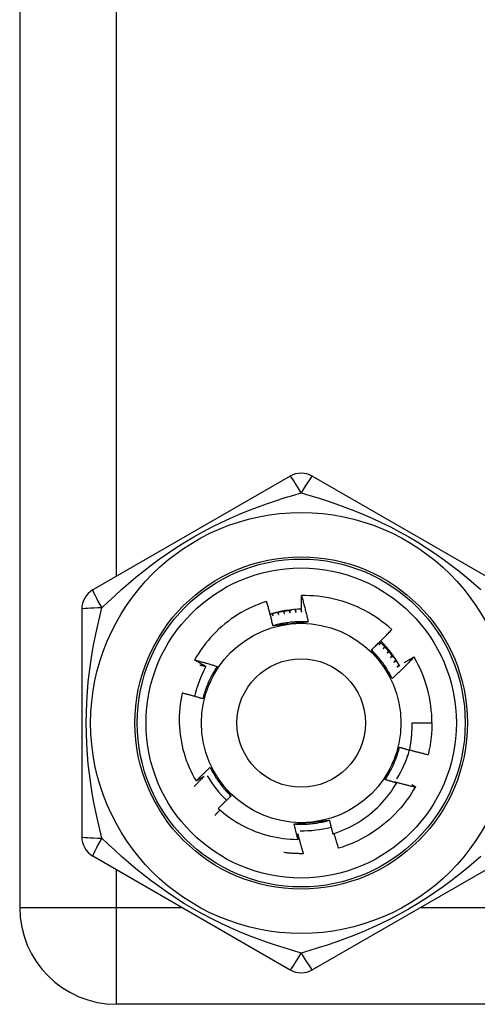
# Model space of a CAD drawing. Header units: inches. Extents: x 4 to 149, y 7 to 82.
# Tile 7 of 188: x 5.602 to 6.008, y 14.047 to 14.922. Entities that reach past the tile are written whole.
import ezdxf

# ---------------------------------------------------------------- set-up
doc = ezdxf.new("R2010")
doc.units = ezdxf.units.IN
doc.header["$MEASUREMENT"] = 0
doc.layers.add('Visible Edges(ANSI)', color=7, linetype='Continuous', lineweight=25)
doc.layers.add('Visible Tangent Edges(ANSI)', color=7, linetype='Continuous', lineweight=25)

msp = doc.modelspace()

# ---------------------------------------------------------------- linework, layer by layer
at = {"layer": 'Visible Edges(ANSI)'}
for p, q in [((5.60154, 15.71142), (5.60154, 14.13342)), ((5.8417, 14.51677), (5.6665, 14.41562)), ((6.03658, 14.41562), (5.86139, 14.51677)), ((5.65666, 14.39857), (5.65666, 14.19627)), ((5.95176, 14.35612), (5.95181, 14.35603)), ((5.94997, 14.29742), (5.96769, 14.29742)), ((5.94774, 14.27308), (5.94691, 14.27305)), ((5.94691, 14.27305), (5.94768, 14.27288)), ((5.94386, 14.2633), (5.94432, 14.26315)), ((5.94436, 14.26326), (5.94386, 14.2633)), ((5.94551, 14.26813), (5.94612, 14.26796)), ((5.94618, 14.26812), (5.94551, 14.26813)), ((5.93983, 14.25391), (5.93997, 14.25385)), ((5.93999, 14.25388), (5.93983, 14.25391)), ((5.94197, 14.25855), (5.94226, 14.25844)), ((5.9423, 14.25851), (5.94197, 14.25855)), ((5.6665, 14.17923), (5.8417, 14.07808)), ((5.85381, 14.1813), (5.85367, 14.1813)), ((5.86139, 14.07808), (6.03658, 14.17923)), ((7.26554, 14.04742), (5.68754, 14.04742))]:
    msp.add_line(p, q, dxfattribs=at)
at = {"layer": 'Visible Edges(ANSI)', "flags": 128}
for points in [[(5.82083, 14.40547), (5.81749, 14.40436), (5.81418, 14.40314), (5.81091, 14.40182), (5.80768, 14.4004), (5.8045, 14.39888), (5.80138, 14.39726), (5.79831, 14.39555), (5.79529, 14.39374), (5.79234, 14.39183), (5.78945, 14.38984), (5.78662, 14.38775), (5.78386, 14.38558), (5.78117, 14.38331), (5.77854, 14.38097), (5.776, 14.37853), (5.77352, 14.37602), (5.77113, 14.37342), (5.76883, 14.37076), (5.76662, 14.36803), (5.76449, 14.36523), (5.76246, 14.36236), (5.76052, 14.35944), (5.75867, 14.35645), (5.75692, 14.3534)], [(5.82646, 14.38383), (5.82625, 14.38474), (5.82604, 14.38565), (5.82583, 14.38655), (5.82561, 14.38746), (5.8254, 14.38837), (5.82518, 14.38927), (5.82495, 14.39018), (5.82473, 14.39108), (5.8245, 14.39199), (5.82427, 14.39289), (5.82404, 14.39379), (5.82381, 14.39469), (5.82357, 14.39559), (5.82334, 14.3965), (5.82309, 14.3974), (5.82285, 14.39829), (5.82261, 14.39919), (5.82236, 14.40009), (5.82211, 14.40099), (5.82186, 14.40189), (5.82161, 14.40278), (5.82135, 14.40368), (5.82109, 14.40457), (5.82083, 14.40547)], [(5.8519, 14.39585), (5.85188, 14.39647), (5.85186, 14.39708), (5.85185, 14.3977), (5.85184, 14.39831), (5.85182, 14.39893), (5.85181, 14.39954), (5.8518, 14.40016), (5.85179, 14.40077), (5.85178, 14.40139), (5.85178, 14.402), (5.85177, 14.40262), (5.85177, 14.40323), (5.85176, 14.40385), (5.85176, 14.40447), (5.85176, 14.40508), (5.85176, 14.4057), (5.85176, 14.40631), (5.85176, 14.40693), (5.85176, 14.40754), (5.85176, 14.40816), (5.85177, 14.40877), (5.85177, 14.40939), (5.85178, 14.41001), (5.85178, 14.41062)], [(5.93201, 14.38043), (5.92927, 14.38286), (5.92646, 14.38521), (5.92357, 14.38746), (5.92062, 14.38962), (5.9176, 14.39169), (5.91452, 14.39366), (5.91138, 14.39552), (5.90818, 14.39729), (5.90492, 14.39896), (5.9016, 14.40052), (5.89824, 14.40198), (5.89483, 14.40333), (5.89137, 14.40457), (5.88789, 14.40569), (5.88437, 14.40671), (5.88083, 14.4076), (5.87726, 14.40839), (5.87366, 14.40906), (5.87005, 14.40961), (5.86642, 14.41005), (5.86277, 14.41037), (5.85912, 14.41057), (5.85545, 14.41066), (5.85178, 14.41062)], [(5.85178, 14.41062), (5.85206, 14.40965), (5.85234, 14.40868), (5.85261, 14.40771), (5.85288, 14.40674), (5.85315, 14.40577), (5.85342, 14.4048), (5.85368, 14.40382), (5.85394, 14.40285), (5.8542, 14.40188), (5.85446, 14.4009), (5.85471, 14.39993), (5.85496, 14.39895), (5.85521, 14.39797), (5.85546, 14.39699), (5.8557, 14.39602), (5.85594, 14.39504), (5.85618, 14.39406), (5.85642, 14.39308), (5.85665, 14.3921), (5.85688, 14.39111), (5.85711, 14.39013), (5.85734, 14.38915), (5.85756, 14.38816), (5.85778, 14.38718)], [(5.84297, 14.39745), (5.84217, 14.39738), (5.84137, 14.3973), (5.84057, 14.39722), (5.83977, 14.39713), (5.83897, 14.39703), (5.83817, 14.39692), (5.83737, 14.39681), (5.83658, 14.3967), (5.83578, 14.39657), (5.83499, 14.39644), (5.83419, 14.39631), (5.8334, 14.39617), (5.83261, 14.39602), (5.83182, 14.39586), (5.83103, 14.3957), (5.83024, 14.39553), (5.82946, 14.39536), (5.82867, 14.39518), (5.82789, 14.39499), (5.82711, 14.3948), (5.82633, 14.3946), (5.82555, 14.39439), (5.82477, 14.39418), (5.824, 14.39397)], [(5.82556, 14.3944), (5.8256, 14.39432), (5.82565, 14.39425), (5.82569, 14.39418), (5.82574, 14.39411), (5.82578, 14.39403), (5.82582, 14.39396), (5.82587, 14.39389), (5.82591, 14.39381), (5.82596, 14.39374), (5.826, 14.39367), (5.82604, 14.39359), (5.82609, 14.39352), (5.82613, 14.39345), (5.82618, 14.39337), (5.82622, 14.3933), (5.82626, 14.39323), (5.82631, 14.39315), (5.82635, 14.39308), (5.8264, 14.39301), (5.82644, 14.39294), (5.82648, 14.39286), (5.82653, 14.39279), (5.82657, 14.39272), (5.82661, 14.39264)], [(5.82661, 14.39264), (5.82659, 14.39272), (5.82657, 14.3928), (5.82655, 14.39288), (5.82652, 14.39296), (5.8265, 14.39304), (5.82648, 14.39311), (5.82645, 14.39319), (5.82643, 14.39327), (5.82641, 14.39335), (5.82638, 14.39343), (5.82636, 14.39351), (5.82634, 14.39359), (5.82631, 14.39366), (5.82629, 14.39374), (5.82627, 14.39382), (5.82625, 14.3939), (5.82622, 14.39398), (5.8262, 14.39406), (5.82618, 14.39414), (5.82615, 14.39422), (5.82613, 14.39429), (5.82611, 14.39437), (5.82609, 14.39445), (5.82606, 14.39453)], [(5.83063, 14.39562), (5.83067, 14.39554), (5.83071, 14.39546), (5.83075, 14.39539), (5.83079, 14.39531), (5.83083, 14.39524), (5.83087, 14.39516), (5.83091, 14.39509), (5.83095, 14.39501), (5.83099, 14.39494), (5.83103, 14.39486), (5.83107, 14.39479), (5.83111, 14.39471), (5.83115, 14.39464), (5.83119, 14.39456), (5.83123, 14.39449), (5.83127, 14.39441), (5.83131, 14.39434), (5.83135, 14.39426), (5.83139, 14.39418), (5.83143, 14.39411), (5.83147, 14.39403), (5.83151, 14.39396), (5.83155, 14.39388), (5.83159, 14.39381)], [(5.83159, 14.39381), (5.83157, 14.39389), (5.83155, 14.39397), (5.83153, 14.39405), (5.83151, 14.39413), (5.8315, 14.39421), (5.83148, 14.39429), (5.83146, 14.39437), (5.83144, 14.39445), (5.83142, 14.39453), (5.8314, 14.39461), (5.83138, 14.39469), (5.83136, 14.39476), (5.83134, 14.39484), (5.83132, 14.39492), (5.83131, 14.395), (5.83129, 14.39508), (5.83127, 14.39516), (5.83125, 14.39524), (5.83123, 14.39532), (5.83121, 14.3954), (5.83119, 14.39548), (5.83117, 14.39556), (5.83116, 14.39564), (5.83114, 14.39572)], [(5.83575, 14.39657), (5.83579, 14.39649), (5.83582, 14.39641), (5.83586, 14.39634), (5.8359, 14.39626), (5.83593, 14.39618), (5.83597, 14.39611), (5.83601, 14.39603), (5.83604, 14.39595), (5.83608, 14.39587), (5.83611, 14.3958), (5.83615, 14.39572), (5.83619, 14.39564), (5.83622, 14.39556), (5.83626, 14.39549), (5.8363, 14.39541), (5.83633, 14.39533), (5.83637, 14.39526), (5.8364, 14.39518), (5.83644, 14.3951), (5.83648, 14.39502), (5.83651, 14.39495), (5.83655, 14.39487), (5.83658, 14.39479), (5.83662, 14.39471)], [(5.83662, 14.39471), (5.83661, 14.39479), (5.83659, 14.39487), (5.83658, 14.39496), (5.83656, 14.39504), (5.83655, 14.39512), (5.83653, 14.3952), (5.83652, 14.39528), (5.8365, 14.39536), (5.83649, 14.39544), (5.83647, 14.39552), (5.83646, 14.3956), (5.83644, 14.39568), (5.83643, 14.39576), (5.83641, 14.39584), (5.8364, 14.39592), (5.83638, 14.396), (5.83637, 14.39608), (5.83635, 14.39617), (5.83634, 14.39625), (5.83632, 14.39633), (5.83631, 14.39641), (5.8363, 14.39649), (5.83628, 14.39657), (5.83627, 14.39665)], [(5.84092, 14.39725), (5.84095, 14.39718), (5.84098, 14.3971), (5.84102, 14.39702), (5.84105, 14.39694), (5.84108, 14.39686), (5.84111, 14.39678), (5.84115, 14.3967), (5.84118, 14.39662), (5.84121, 14.39654), (5.84124, 14.39646), (5.84127, 14.39639), (5.84131, 14.39631), (5.84134, 14.39623), (5.84137, 14.39615), (5.8414, 14.39607), (5.84143, 14.39599), (5.84147, 14.39591), (5.8415, 14.39583), (5.84153, 14.39575), (5.84156, 14.39567), (5.84159, 14.39559), (5.84163, 14.39552), (5.84166, 14.39544), (5.84169, 14.39536)], [(5.84169, 14.39536), (5.84168, 14.39544), (5.84167, 14.39552), (5.84166, 14.3956), (5.84165, 14.39568), (5.84164, 14.39576), (5.84163, 14.39584), (5.84162, 14.39593), (5.8416, 14.39601), (5.84159, 14.39609), (5.84158, 14.39617), (5.84157, 14.39625), (5.84156, 14.39633), (5.84155, 14.39641), (5.84154, 14.3965), (5.84153, 14.39658), (5.84152, 14.39666), (5.84151, 14.39674), (5.8415, 14.39682), (5.84149, 14.3969), (5.84148, 14.39698), (5.84147, 14.39706), (5.84146, 14.39715), (5.84145, 14.39723), (5.84144, 14.39731)], [(5.8459, 14.39828), (5.84594, 14.39818), (5.84598, 14.39807), (5.84601, 14.39797), (5.84605, 14.39786), (5.84609, 14.39775), (5.84612, 14.39765), (5.84616, 14.39754), (5.8462, 14.39744), (5.84623, 14.39733), (5.84627, 14.39722), (5.84631, 14.39712), (5.84635, 14.39701), (5.84638, 14.39691), (5.84642, 14.3968), (5.84646, 14.39669), (5.84649, 14.39659), (5.84653, 14.39648), (5.84657, 14.39637), (5.8466, 14.39627), (5.84664, 14.39616), (5.84668, 14.39606), (5.84671, 14.39595), (5.84675, 14.39584), (5.84679, 14.39574)], [(5.84679, 14.39574), (5.84678, 14.39584), (5.84677, 14.39595), (5.84676, 14.39606), (5.84675, 14.39617), (5.84674, 14.39628), (5.84674, 14.39639), (5.84673, 14.39649), (5.84672, 14.3966), (5.84671, 14.39671), (5.8467, 14.39682), (5.84669, 14.39693), (5.84669, 14.39703), (5.84668, 14.39714), (5.84667, 14.39725), (5.84666, 14.39736), (5.84665, 14.39747), (5.84664, 14.39757), (5.84664, 14.39768), (5.84663, 14.39779), (5.84662, 14.3979), (5.84661, 14.39801), (5.8466, 14.39812), (5.8466, 14.39822), (5.84659, 14.39833)], [(5.85112, 14.39853), (5.85115, 14.39842), (5.85118, 14.3983), (5.85122, 14.39819), (5.85125, 14.39808), (5.85128, 14.39797), (5.85131, 14.39786), (5.85135, 14.39775), (5.85138, 14.39764), (5.85141, 14.39752), (5.85144, 14.39741), (5.85148, 14.3973), (5.85151, 14.39719), (5.85154, 14.39708), (5.85157, 14.39697), (5.85161, 14.39686), (5.85164, 14.39674), (5.85167, 14.39663), (5.8517, 14.39652), (5.85173, 14.39641), (5.85177, 14.3963), (5.8518, 14.39619), (5.85183, 14.39607), (5.85186, 14.39596), (5.8519, 14.39585)], [(5.85778, 14.38718), (5.85646, 14.38726), (5.85515, 14.38732), (5.85383, 14.38737), (5.85251, 14.38739), (5.85119, 14.38739), (5.84987, 14.38738), (5.84855, 14.38734), (5.84723, 14.38729), (5.84592, 14.38721), (5.8446, 14.38712), (5.84328, 14.38701), (5.84197, 14.38688), (5.84066, 14.38673), (5.83935, 14.38656), (5.83805, 14.38637), (5.83674, 14.38616), (5.83544, 14.38594), (5.83415, 14.38569), (5.83286, 14.38543), (5.83157, 14.38515), (5.83028, 14.38484), (5.829, 14.38453), (5.82773, 14.38419), (5.82646, 14.38383)], [(5.84228, 14.38552), (5.84162, 14.38545), (5.84095, 14.38538), (5.84029, 14.38531), (5.83963, 14.38524), (5.83897, 14.38517), (5.8383, 14.3851), (5.83764, 14.38503), (5.83698, 14.38496), (5.83632, 14.38489), (5.83566, 14.38482), (5.835, 14.38475), (5.83434, 14.38468), (5.83368, 14.38461), (5.83303, 14.38454), (5.83237, 14.38447), (5.83171, 14.3844), (5.83105, 14.38433), (5.8304, 14.38426), (5.82974, 14.38419), (5.82908, 14.38412), (5.82843, 14.38405), (5.82777, 14.38397), (5.82712, 14.3839), (5.82646, 14.38383)], [(5.85778, 14.38718), (5.85714, 14.38711), (5.8565, 14.38704), (5.85585, 14.38697), (5.85521, 14.3869), (5.85457, 14.38683), (5.85393, 14.38676), (5.85328, 14.38669), (5.85264, 14.38662), (5.852, 14.38655), (5.85135, 14.38648), (5.85071, 14.38641), (5.85006, 14.38634), (5.84942, 14.38627), (5.84877, 14.38621), (5.84813, 14.38614), (5.84748, 14.38607), (5.84683, 14.386), (5.84618, 14.38593), (5.84554, 14.38586), (5.84489, 14.3858), (5.84424, 14.38573), (5.84359, 14.38566), (5.84294, 14.38559), (5.84228, 14.38552)], [(5.91383, 14.36235), (5.91461, 14.36308), (5.91539, 14.36381), (5.91617, 14.36454), (5.91695, 14.36527), (5.91772, 14.36601), (5.91849, 14.36675), (5.91926, 14.36749), (5.92003, 14.36824), (5.9208, 14.36898), (5.92156, 14.36973), (5.92232, 14.37048), (5.92308, 14.37123), (5.92384, 14.37199), (5.92459, 14.37274), (5.92534, 14.3735), (5.92609, 14.37426), (5.92684, 14.37502), (5.92758, 14.37579), (5.92833, 14.37656), (5.92907, 14.37733), (5.92981, 14.3781), (5.93054, 14.37887), (5.93128, 14.37965), (5.93201, 14.38043)], [(5.92192, 14.36903), (5.92187, 14.36895), (5.92183, 14.36888), (5.92179, 14.3688), (5.92175, 14.36873), (5.92171, 14.36865), (5.92167, 14.36858), (5.92163, 14.3685), (5.92159, 14.36843), (5.92155, 14.36835), (5.92151, 14.36827), (5.92147, 14.3682), (5.92143, 14.36812), (5.92139, 14.36805), (5.92135, 14.36798), (5.92131, 14.3679), (5.92127, 14.36783), (5.92122, 14.36775), (5.92118, 14.36768), (5.92114, 14.3676), (5.9211, 14.36753), (5.92106, 14.36745), (5.92102, 14.36738), (5.92098, 14.3673), (5.92094, 14.36723)], [(5.92094, 14.36723), (5.92099, 14.36729), (5.92105, 14.36735), (5.92111, 14.36741), (5.92116, 14.36747), (5.92122, 14.36752), (5.92127, 14.36758), (5.92133, 14.36764), (5.92139, 14.3677), (5.92144, 14.36776), (5.9215, 14.36782), (5.92156, 14.36788), (5.92161, 14.36794), (5.92167, 14.368), (5.92172, 14.36806), (5.92178, 14.36812), (5.92184, 14.36818), (5.92189, 14.36824), (5.92195, 14.3683), (5.922, 14.36836), (5.92206, 14.36842), (5.92212, 14.36848), (5.92217, 14.36854), (5.92223, 14.3686), (5.92229, 14.36866)], [(5.93338, 14.35557), (5.93294, 14.3562), (5.93248, 14.35682), (5.93203, 14.35744), (5.93156, 14.35805), (5.9311, 14.35866), (5.93063, 14.35927), (5.93015, 14.35987), (5.92967, 14.36047), (5.92918, 14.36107), (5.92869, 14.36166), (5.9282, 14.36225), (5.9277, 14.36284), (5.9272, 14.36342), (5.92669, 14.364), (5.92618, 14.36457), (5.92566, 14.36514), (5.92514, 14.3657), (5.92462, 14.36627), (5.92409, 14.36682), (5.92355, 14.36738), (5.92302, 14.36793), (5.92247, 14.36847), (5.92193, 14.36901), (5.92138, 14.36955)], [(5.93239, 14.3369), (5.9318, 14.33808), (5.9312, 14.33925), (5.93058, 14.34042), (5.92994, 14.34157), (5.92928, 14.34272), (5.92861, 14.34385), (5.92792, 14.34497), (5.92721, 14.34609), (5.92649, 14.34719), (5.92575, 14.34829), (5.925, 14.34937), (5.92423, 14.35044), (5.92344, 14.3515), (5.92264, 14.35255), (5.92182, 14.35359), (5.92099, 14.35461), (5.92015, 14.35562), (5.91929, 14.35662), (5.91841, 14.35761), (5.91752, 14.35859), (5.91662, 14.35955), (5.9157, 14.3605), (5.91477, 14.36143), (5.91383, 14.36235)], [(5.92321, 14.34949), (5.92282, 14.35003), (5.92242, 14.35057), (5.92203, 14.35111), (5.92164, 14.35165), (5.92125, 14.35219), (5.92086, 14.35273), (5.92046, 14.35327), (5.92007, 14.3538), (5.91968, 14.35434), (5.91929, 14.35488), (5.9189, 14.35541), (5.91851, 14.35595), (5.91812, 14.35649), (5.91773, 14.35702), (5.91734, 14.35755), (5.91695, 14.35809), (5.91656, 14.35862), (5.91617, 14.35916), (5.91578, 14.35969), (5.91539, 14.36022), (5.915, 14.36075), (5.91461, 14.36129), (5.91422, 14.36182), (5.91383, 14.36235)], [(5.92554, 14.36528), (5.92549, 14.3652), (5.92545, 14.36513), (5.9254, 14.36506), (5.92536, 14.36498), (5.92531, 14.36491), (5.92527, 14.36484), (5.92523, 14.36477), (5.92518, 14.36469), (5.92514, 14.36462), (5.92509, 14.36455), (5.92505, 14.36448), (5.925, 14.3644), (5.92496, 14.36433), (5.92491, 14.36426), (5.92487, 14.36418), (5.92483, 14.36411), (5.92478, 14.36404), (5.92474, 14.36397), (5.92469, 14.36389), (5.92465, 14.36382), (5.9246, 14.36375), (5.92456, 14.36368), (5.92451, 14.3636), (5.92447, 14.36353)], [(5.92447, 14.36353), (5.92453, 14.36359), (5.92459, 14.36364), (5.92465, 14.3637), (5.9247, 14.36376), (5.92476, 14.36381), (5.92482, 14.36387), (5.92488, 14.36393), (5.92494, 14.36398), (5.925, 14.36404), (5.92506, 14.3641), (5.92512, 14.36415), (5.92518, 14.36421), (5.92524, 14.36427), (5.9253, 14.36433), (5.92535, 14.36438), (5.92541, 14.36444), (5.92547, 14.3645), (5.92553, 14.36455), (5.92559, 14.36461), (5.92565, 14.36467), (5.92571, 14.36472), (5.92577, 14.36478), (5.92583, 14.36484), (5.92589, 14.36489)], [(5.92896, 14.36134), (5.92891, 14.36127), (5.92886, 14.3612), (5.92881, 14.36113), (5.92877, 14.36106), (5.92872, 14.36099), (5.92867, 14.36092), (5.92862, 14.36085), (5.92857, 14.36078), (5.92853, 14.36071), (5.92848, 14.36064), (5.92843, 14.36057), (5.92838, 14.3605), (5.92833, 14.36043), (5.92828, 14.36036), (5.92824, 14.36029), (5.92819, 14.36022), (5.92814, 14.36015), (5.92809, 14.36008), (5.92804, 14.36001), (5.92799, 14.35994), (5.92795, 14.35987), (5.9279, 14.3598), (5.92785, 14.35973), (5.9278, 14.35966)], [(5.9278, 14.35966), (5.92786, 14.35971), (5.92792, 14.35976), (5.92799, 14.35982), (5.92805, 14.35987), (5.92811, 14.35992), (5.92817, 14.35998), (5.92823, 14.36003), (5.9283, 14.36009), (5.92836, 14.36014), (5.92842, 14.36019), (5.92848, 14.36025), (5.92854, 14.3603), (5.92861, 14.36035), (5.92867, 14.36041), (5.92873, 14.36046), (5.92879, 14.36051), (5.92885, 14.36057), (5.92892, 14.36062), (5.92898, 14.36067), (5.92904, 14.36073), (5.9291, 14.36078), (5.92917, 14.36084), (5.92923, 14.36089), (5.92929, 14.36094)], [(5.75692, 14.3534), (5.75776, 14.35319), (5.7586, 14.35297), (5.75944, 14.35275), (5.76027, 14.35253), (5.76111, 14.3523), (5.76195, 14.35208), (5.76278, 14.35185), (5.76362, 14.35162), (5.76446, 14.35139), (5.76529, 14.35116), (5.76613, 14.35092), (5.76696, 14.35069), (5.76779, 14.35045), (5.76863, 14.35021), (5.76946, 14.34996), (5.77029, 14.34972), (5.77112, 14.34948), (5.77196, 14.34923), (5.77279, 14.34898), (5.77362, 14.34873), (5.77445, 14.34847), (5.77527, 14.34822), (5.7761, 14.34796), (5.77693, 14.3477)], [(5.76691, 14.34768), (5.76649, 14.34791), (5.76607, 14.34814), (5.76565, 14.34838), (5.76523, 14.34861), (5.76482, 14.34884), (5.7644, 14.34908), (5.76398, 14.34931), (5.76356, 14.34955), (5.76314, 14.34979), (5.76273, 14.35002), (5.76231, 14.35026), (5.76189, 14.3505), (5.76148, 14.35074), (5.76106, 14.35098), (5.76065, 14.35122), (5.76023, 14.35146), (5.75982, 14.3517), (5.7594, 14.35194), (5.75899, 14.35218), (5.75857, 14.35243), (5.75816, 14.35267), (5.75774, 14.35291), (5.75733, 14.35316), (5.75692, 14.3534)], [(5.93217, 14.35724), (5.93212, 14.35717), (5.93207, 14.3571), (5.93202, 14.35704), (5.93197, 14.35697), (5.93191, 14.3569), (5.93186, 14.35683), (5.93181, 14.35677), (5.93176, 14.3567), (5.93171, 14.35663), (5.93165, 14.35656), (5.9316, 14.35649), (5.93155, 14.35643), (5.9315, 14.35636), (5.93145, 14.35629), (5.9314, 14.35622), (5.93134, 14.35616), (5.93129, 14.35609), (5.93124, 14.35602), (5.93119, 14.35595), (5.93114, 14.35588), (5.93108, 14.35582), (5.93103, 14.35575), (5.93098, 14.35568), (5.93093, 14.35561)], [(5.93093, 14.35561), (5.93099, 14.35566), (5.93106, 14.35571), (5.93112, 14.35576), (5.93119, 14.35582), (5.93125, 14.35587), (5.93132, 14.35592), (5.93138, 14.35597), (5.93145, 14.35602), (5.93151, 14.35607), (5.93157, 14.35612), (5.93164, 14.35617), (5.9317, 14.35622), (5.93177, 14.35627), (5.93183, 14.35632), (5.9319, 14.35637), (5.93196, 14.35642), (5.93203, 14.35647), (5.93209, 14.35652), (5.93216, 14.35657), (5.93222, 14.35662), (5.93229, 14.35667), (5.93235, 14.35672), (5.93242, 14.35677), (5.93248, 14.35682)], [(5.95181, 14.35603), (5.95103, 14.35521), (5.95025, 14.35439), (5.94946, 14.35357), (5.94867, 14.35275), (5.94788, 14.35194), (5.94708, 14.35113), (5.94629, 14.35032), (5.94549, 14.34951), (5.94469, 14.3487), (5.94388, 14.3479), (5.94308, 14.3471), (5.94227, 14.3463), (5.94146, 14.34551), (5.94065, 14.34471), (5.93983, 14.34392), (5.93901, 14.34313), (5.93819, 14.34234), (5.93737, 14.34156), (5.93655, 14.34078), (5.93572, 14.34), (5.93489, 14.33922), (5.93406, 14.33844), (5.93323, 14.33767), (5.93239, 14.3369)], [(5.93572, 14.35362), (5.93564, 14.35353), (5.93556, 14.35344), (5.93548, 14.35335), (5.9354, 14.35325), (5.93533, 14.35316), (5.93525, 14.35307), (5.93517, 14.35298), (5.93509, 14.35289), (5.93501, 14.35279), (5.93494, 14.3527), (5.93486, 14.35261), (5.93478, 14.35252), (5.9347, 14.35243), (5.93462, 14.35233), (5.93455, 14.35224), (5.93447, 14.35215), (5.93439, 14.35206), (5.93431, 14.35197), (5.93423, 14.35187), (5.93415, 14.35178), (5.93408, 14.35169), (5.934, 14.3516), (5.93392, 14.35151), (5.93384, 14.35141)], [(5.93384, 14.35141), (5.93394, 14.35148), (5.93403, 14.35155), (5.93413, 14.35161), (5.93422, 14.35168), (5.93431, 14.35175), (5.93441, 14.35181), (5.9345, 14.35188), (5.9346, 14.35194), (5.93469, 14.35201), (5.93479, 14.35208), (5.93488, 14.35214), (5.93498, 14.35221), (5.93507, 14.35227), (5.93517, 14.35234), (5.93526, 14.35241), (5.93536, 14.35247), (5.93545, 14.35254), (5.93555, 14.3526), (5.93564, 14.35267), (5.93574, 14.35274), (5.93583, 14.3528), (5.93593, 14.35287), (5.93602, 14.35293), (5.93612, 14.353)], [(5.94306, 14.35107), (5.94342, 14.35128), (5.94378, 14.3515), (5.94414, 14.35171), (5.9445, 14.35193), (5.94486, 14.35214), (5.94523, 14.35235), (5.94559, 14.35256), (5.94595, 14.35278), (5.94631, 14.35299), (5.94667, 14.3532), (5.94703, 14.35341), (5.9474, 14.35362), (5.94776, 14.35383), (5.94812, 14.35404), (5.94848, 14.35425), (5.94885, 14.35446), (5.94921, 14.35467), (5.94958, 14.35488), (5.94994, 14.35508), (5.9503, 14.35529), (5.95067, 14.3555), (5.95103, 14.3557), (5.9514, 14.35591), (5.95176, 14.35612)], [(5.76141, 14.34906), (5.76164, 14.349), (5.76187, 14.34895), (5.7621, 14.34889), (5.76233, 14.34883), (5.76256, 14.34878), (5.76279, 14.34872), (5.76302, 14.34866), (5.76325, 14.34861), (5.76348, 14.34855), (5.7637, 14.34849), (5.76393, 14.34843), (5.76416, 14.34838), (5.76439, 14.34832), (5.76462, 14.34826), (5.76485, 14.3482), (5.76508, 14.34815), (5.76531, 14.34809), (5.76554, 14.34803), (5.76577, 14.34797), (5.766, 14.34791), (5.76622, 14.34785), (5.76645, 14.34779), (5.76668, 14.34774), (5.76691, 14.34768)], [(5.77693, 14.3477), (5.7762, 14.3466), (5.77549, 14.34549), (5.77479, 14.34437), (5.77411, 14.34324), (5.77345, 14.3421), (5.77281, 14.34095), (5.77218, 14.33979), (5.77156, 14.33862), (5.77097, 14.33745), (5.77039, 14.33626), (5.76983, 14.33506), (5.76929, 14.33386), (5.76876, 14.33265), (5.76826, 14.33143), (5.76777, 14.33021), (5.76729, 14.32898), (5.76684, 14.32774), (5.7664, 14.32649), (5.76599, 14.32524), (5.76559, 14.32398), (5.7652, 14.32272), (5.76484, 14.32145), (5.7645, 14.32018), (5.76417, 14.3189)], [(5.77693, 14.3477), (5.77667, 14.34711), (5.77641, 14.34652), (5.77615, 14.34593), (5.77589, 14.34534), (5.77563, 14.34475), (5.77537, 14.34416), (5.77511, 14.34356), (5.77485, 14.34297), (5.77459, 14.34238), (5.77432, 14.34179), (5.77406, 14.3412), (5.7738, 14.3406), (5.77353, 14.34001), (5.77327, 14.33942), (5.77301, 14.33882), (5.77274, 14.33823), (5.77248, 14.33763), (5.77221, 14.33704), (5.77195, 14.33644), (5.77168, 14.33585), (5.77142, 14.33525), (5.77115, 14.33465), (5.77089, 14.33405), (5.77062, 14.33345)], [(5.93239, 14.3369), (5.93201, 14.33742), (5.93163, 14.33794), (5.93125, 14.33846), (5.93086, 14.33898), (5.93048, 14.33951), (5.9301, 14.34003), (5.92972, 14.34055), (5.92934, 14.34107), (5.92896, 14.34159), (5.92857, 14.34212), (5.92819, 14.34264), (5.92781, 14.34317), (5.92743, 14.34369), (5.92705, 14.34421), (5.92666, 14.34474), (5.92628, 14.34527), (5.9259, 14.34579), (5.92551, 14.34632), (5.92513, 14.34685), (5.92475, 14.34737), (5.92436, 14.3479), (5.92398, 14.34843), (5.92359, 14.34896), (5.92321, 14.34949)], [(5.93846, 14.34912), (5.93838, 14.34903), (5.9383, 14.34895), (5.93822, 14.34886), (5.93814, 14.34878), (5.93806, 14.34869), (5.93798, 14.34861), (5.9379, 14.34852), (5.93782, 14.34844), (5.93774, 14.34835), (5.93766, 14.34826), (5.93758, 14.34818), (5.9375, 14.34809), (5.93742, 14.34801), (5.93734, 14.34792), (5.93726, 14.34784), (5.93718, 14.34775), (5.9371, 14.34767), (5.93702, 14.34758), (5.93694, 14.3475), (5.93686, 14.34741), (5.93677, 14.34733), (5.93669, 14.34724), (5.93661, 14.34716), (5.93653, 14.34707)], [(5.93653, 14.34707), (5.93663, 14.34713), (5.93672, 14.34719), (5.93682, 14.34725), (5.93691, 14.34731), (5.93701, 14.34737), (5.9371, 14.34743), (5.9372, 14.34749), (5.93729, 14.34755), (5.93739, 14.34761), (5.93748, 14.34766), (5.93758, 14.34772), (5.93768, 14.34778), (5.93777, 14.34784), (5.93787, 14.3479), (5.93796, 14.34796), (5.93806, 14.34802), (5.93815, 14.34808), (5.93825, 14.34814), (5.93834, 14.3482), (5.93844, 14.34826), (5.93853, 14.34832), (5.93863, 14.34837), (5.93873, 14.34843), (5.93882, 14.34849)], [(5.77062, 14.33345), (5.77035, 14.33284), (5.77008, 14.33223), (5.7698, 14.33162), (5.76953, 14.33101), (5.76926, 14.33041), (5.76899, 14.3298), (5.76872, 14.32919), (5.76845, 14.32858), (5.76818, 14.32798), (5.76791, 14.32737), (5.76764, 14.32676), (5.76737, 14.32616), (5.76711, 14.32555), (5.76684, 14.32495), (5.76657, 14.32434), (5.7663, 14.32374), (5.76604, 14.32313), (5.76577, 14.32253), (5.7655, 14.32192), (5.76524, 14.32132), (5.76497, 14.32072), (5.7647, 14.32011), (5.76444, 14.31951), (5.76417, 14.31891)], [(5.7458, 14.32406), (5.74512, 14.32075), (5.74455, 14.31743), (5.74408, 14.31409), (5.74371, 14.31074), (5.74344, 14.30737), (5.74328, 14.304), (5.74323, 14.30061), (5.74328, 14.29723), (5.74344, 14.29385), (5.7437, 14.29048), (5.74407, 14.28713), (5.74454, 14.28379), (5.74511, 14.28047), (5.74579, 14.27716), (5.74657, 14.27388), (5.74746, 14.27063), (5.74844, 14.2674), (5.74953, 14.2642), (5.75072, 14.26104), (5.75202, 14.25791), (5.7534, 14.25483), (5.75489, 14.25179), (5.75646, 14.24881), (5.75813, 14.24588)], [(5.76417, 14.31891), (5.76341, 14.31914), (5.76265, 14.31937), (5.76189, 14.3196), (5.76113, 14.31983), (5.76037, 14.32006), (5.75961, 14.32028), (5.75884, 14.32051), (5.75808, 14.32073), (5.75731, 14.32095), (5.75655, 14.32117), (5.75579, 14.32139), (5.75502, 14.3216), (5.75425, 14.32181), (5.75349, 14.32203), (5.75272, 14.32224), (5.75195, 14.32245), (5.75119, 14.32265), (5.75042, 14.32286), (5.74965, 14.32306), (5.74888, 14.32327), (5.74811, 14.32347), (5.74734, 14.32366), (5.74657, 14.32386), (5.7458, 14.32406)], [(5.94777, 14.27333), (5.94798, 14.27432), (5.94818, 14.27531), (5.94837, 14.27631), (5.94855, 14.2773), (5.94872, 14.2783), (5.94887, 14.2793), (5.94902, 14.2803), (5.94916, 14.2813), (5.94929, 14.2823), (5.94941, 14.2833), (5.94951, 14.28431), (5.94961, 14.28531), (5.9497, 14.28632), (5.94977, 14.28733), (5.94984, 14.28833), (5.9499, 14.28934), (5.94994, 14.29035), (5.94998, 14.29136), (5.95, 14.29237), (5.95002, 14.29338), (5.95002, 14.29439), (5.95001, 14.2954), (5.95, 14.29641), (5.94997, 14.29742)], [(5.96769, 14.29742), (5.96768, 14.29624), (5.96766, 14.29506), (5.96763, 14.29388), (5.96759, 14.2927), (5.96753, 14.29152), (5.96747, 14.29034), (5.96739, 14.28916), (5.9673, 14.28798), (5.9672, 14.2868), (5.96708, 14.28563), (5.96696, 14.28445), (5.96682, 14.28328), (5.96667, 14.28211), (5.96651, 14.28094), (5.96634, 14.27977), (5.96615, 14.2786), (5.96595, 14.27744), (5.96574, 14.27627), (5.96552, 14.27511), (5.96529, 14.27395), (5.96504, 14.2728), (5.96479, 14.27164), (5.96452, 14.27049), (5.96424, 14.26935)], [(5.92616, 14.24715), (5.92688, 14.24825), (5.9276, 14.24936), (5.92829, 14.25048), (5.92897, 14.25161), (5.92964, 14.25275), (5.93028, 14.2539), (5.93091, 14.25506), (5.93152, 14.25623), (5.93212, 14.2574), (5.93269, 14.25859), (5.93325, 14.25978), (5.9338, 14.26099), (5.93432, 14.2622), (5.93483, 14.26342), (5.93532, 14.26464), (5.93579, 14.26587), (5.93625, 14.26711), (5.93668, 14.26836), (5.9371, 14.26961), (5.9375, 14.27086), (5.93788, 14.27213), (5.93824, 14.27339), (5.93859, 14.27467), (5.93892, 14.27595)], [(5.93247, 14.26139), (5.93274, 14.26201), (5.93301, 14.26262), (5.93328, 14.26323), (5.93355, 14.26383), (5.93382, 14.26444), (5.9341, 14.26505), (5.93437, 14.26566), (5.93464, 14.26627), (5.9349, 14.26687), (5.93517, 14.26748), (5.93544, 14.26809), (5.93571, 14.26869), (5.93598, 14.2693), (5.93625, 14.2699), (5.93652, 14.27051), (5.93678, 14.27111), (5.93705, 14.27172), (5.93732, 14.27232), (5.93758, 14.27292), (5.93785, 14.27353), (5.93812, 14.27413), (5.93838, 14.27474), (5.93865, 14.27534), (5.93891, 14.27594)], [(5.93891, 14.27594), (5.93928, 14.27583), (5.93965, 14.27572), (5.94002, 14.2756), (5.94038, 14.27549), (5.94075, 14.27538), (5.94112, 14.27527), (5.94149, 14.27516), (5.94186, 14.27505), (5.94223, 14.27494), (5.9426, 14.27483), (5.94296, 14.27472), (5.94333, 14.27461), (5.9437, 14.2745), (5.94407, 14.27439), (5.94444, 14.27428), (5.94481, 14.27418), (5.94518, 14.27407), (5.94555, 14.27396), (5.94592, 14.27386), (5.94629, 14.27375), (5.94666, 14.27365), (5.94703, 14.27354), (5.9474, 14.27344), (5.94777, 14.27333)], [(5.94781, 14.27353), (5.94849, 14.27334), (5.94917, 14.27315), (5.94985, 14.27297), (5.95053, 14.27278), (5.95122, 14.2726), (5.9519, 14.27241), (5.95258, 14.27223), (5.95326, 14.27205), (5.95395, 14.27187), (5.95463, 14.2717), (5.95532, 14.27152), (5.956, 14.27135), (5.95668, 14.27117), (5.95737, 14.271), (5.95805, 14.27083), (5.95874, 14.27066), (5.95943, 14.27049), (5.96011, 14.27032), (5.9608, 14.27016), (5.96149, 14.26999), (5.96218, 14.26983), (5.96286, 14.26967), (5.96355, 14.26951), (5.96424, 14.26935)], [(5.75813, 14.24588), (5.75865, 14.24639), (5.75916, 14.2469), (5.75967, 14.24742), (5.76019, 14.24793), (5.7607, 14.24844), (5.76122, 14.24895), (5.76174, 14.24945), (5.76226, 14.24996), (5.76278, 14.25047), (5.7633, 14.25097), (5.76382, 14.25148), (5.76435, 14.25198), (5.76487, 14.25248), (5.76539, 14.25298), (5.76592, 14.25349), (5.76645, 14.25399), (5.76697, 14.25448), (5.7675, 14.25498), (5.76803, 14.25548), (5.76856, 14.25597), (5.76909, 14.25647), (5.76963, 14.25696), (5.77016, 14.25746), (5.77069, 14.25795)], [(5.77069, 14.25795), (5.77108, 14.25743), (5.77146, 14.25691), (5.77184, 14.25639), (5.77222, 14.25587), (5.7726, 14.25534), (5.77299, 14.25482), (5.77337, 14.2543), (5.77375, 14.25378), (5.77413, 14.25325), (5.77451, 14.25273), (5.7749, 14.25221), (5.77528, 14.25168), (5.77566, 14.25116), (5.77604, 14.25063), (5.77642, 14.25011), (5.77681, 14.24958), (5.77719, 14.24906), (5.77757, 14.24853), (5.77796, 14.248), (5.77834, 14.24747), (5.77872, 14.24695), (5.77911, 14.24642), (5.77949, 14.24589), (5.77988, 14.24536)], [(5.77069, 14.25795), (5.77128, 14.25677), (5.77189, 14.25559), (5.77251, 14.25443), (5.77315, 14.25328), (5.77381, 14.25213), (5.77448, 14.251), (5.77517, 14.24987), (5.77588, 14.24876), (5.7766, 14.24766), (5.77734, 14.24656), (5.77809, 14.24548), (5.77886, 14.24441), (5.77965, 14.24335), (5.78045, 14.2423), (5.78126, 14.24126), (5.78209, 14.24024), (5.78294, 14.23923), (5.7838, 14.23823), (5.78467, 14.23724), (5.78556, 14.23626), (5.78647, 14.2353), (5.78738, 14.23435), (5.78831, 14.23342), (5.78926, 14.2325)], [(5.92616, 14.24715), (5.92641, 14.24774), (5.92667, 14.24833), (5.92693, 14.24892), (5.92719, 14.24951), (5.92746, 14.2501), (5.92772, 14.25069), (5.92798, 14.25128), (5.92824, 14.25188), (5.9285, 14.25247), (5.92876, 14.25306), (5.92903, 14.25365), (5.92929, 14.25425), (5.92955, 14.25484), (5.92982, 14.25543), (5.93008, 14.25603), (5.93034, 14.25662), (5.93061, 14.25722), (5.93087, 14.25781), (5.93114, 14.25841), (5.9314, 14.259), (5.93167, 14.2596), (5.93193, 14.2602), (5.9322, 14.2608), (5.93247, 14.26139)], [(5.75655, 14.24098), (5.75691, 14.24136), (5.75727, 14.24174), (5.75763, 14.24212), (5.75799, 14.2425), (5.75835, 14.24288), (5.75871, 14.24326), (5.75907, 14.24364), (5.75944, 14.24402), (5.7598, 14.24439), (5.76016, 14.24477), (5.76052, 14.24515), (5.76089, 14.24552), (5.76125, 14.2459), (5.76162, 14.24628), (5.76198, 14.24665), (5.76235, 14.24702), (5.76271, 14.2474), (5.76308, 14.24777), (5.76345, 14.24814), (5.76382, 14.24852), (5.76419, 14.24889), (5.76455, 14.24926), (5.76492, 14.24963), (5.76529, 14.25)], [(5.76529, 14.25), (5.765, 14.24983), (5.7647, 14.24965), (5.7644, 14.24948), (5.76411, 14.2493), (5.76381, 14.24913), (5.76351, 14.24896), (5.76321, 14.24878), (5.76292, 14.24861), (5.76262, 14.24844), (5.76232, 14.24826), (5.76202, 14.24809), (5.76173, 14.24792), (5.76143, 14.24775), (5.76113, 14.24758), (5.76083, 14.24741), (5.76053, 14.24723), (5.76023, 14.24706), (5.75993, 14.24689), (5.75963, 14.24672), (5.75933, 14.24655), (5.75903, 14.24638), (5.75873, 14.24621), (5.75843, 14.24605), (5.75813, 14.24588)], [(5.77988, 14.24536), (5.78027, 14.24482), (5.78066, 14.24428), (5.78106, 14.24374), (5.78145, 14.2432), (5.78184, 14.24266), (5.78223, 14.24212), (5.78262, 14.24158), (5.78301, 14.24104), (5.7834, 14.24051), (5.78379, 14.23997), (5.78419, 14.23943), (5.78458, 14.2389), (5.78497, 14.23836), (5.78536, 14.23783), (5.78575, 14.23729), (5.78614, 14.23676), (5.78653, 14.23623), (5.78692, 14.23569), (5.7873, 14.23516), (5.78769, 14.23463), (5.78808, 14.2341), (5.78847, 14.23356), (5.78886, 14.23303), (5.78925, 14.2325)], [(5.93636, 14.2441), (5.93593, 14.24422), (5.9355, 14.24434), (5.93508, 14.24446), (5.93465, 14.24459), (5.93423, 14.24471), (5.9338, 14.24483), (5.93337, 14.24496), (5.93295, 14.24508), (5.93252, 14.24521), (5.9321, 14.24533), (5.93167, 14.24546), (5.93125, 14.24559), (5.93082, 14.24571), (5.9304, 14.24584), (5.92997, 14.24597), (5.92955, 14.2461), (5.92912, 14.24623), (5.9287, 14.24636), (5.92827, 14.24649), (5.92785, 14.24662), (5.92743, 14.24675), (5.927, 14.24688), (5.92658, 14.24701), (5.92616, 14.24715)], [(5.87962, 14.19887), (5.88255, 14.19985), (5.88546, 14.20092), (5.88833, 14.20208), (5.89117, 14.20333), (5.89396, 14.20466), (5.89671, 14.20607), (5.89942, 14.20757), (5.90207, 14.20914), (5.90468, 14.2108), (5.90723, 14.21253), (5.90974, 14.21434), (5.91218, 14.21623), (5.91457, 14.21819), (5.9169, 14.22023), (5.91917, 14.22234), (5.92138, 14.22452), (5.92351, 14.22676), (5.92557, 14.22907), (5.92756, 14.23143), (5.92947, 14.23385), (5.93131, 14.23633), (5.93307, 14.23887), (5.93476, 14.24146), (5.93636, 14.2441)], [(5.95268, 14.24033), (5.9508, 14.23712), (5.94882, 14.23397), (5.94674, 14.23089), (5.94456, 14.22787), (5.94228, 14.22493), (5.93991, 14.22206), (5.93745, 14.21927), (5.93491, 14.21656), (5.93227, 14.21393), (5.92956, 14.21139), (5.92676, 14.20893), (5.92389, 14.20657), (5.92094, 14.2043), (5.91792, 14.20212), (5.91484, 14.20005), (5.91169, 14.19807), (5.90847, 14.19619), (5.9052, 14.19442), (5.90188, 14.19276), (5.8985, 14.1912), (5.89507, 14.18975), (5.8916, 14.18841), (5.88809, 14.18718), (5.88454, 14.18607)], [(5.93484, 14.24499), (5.93491, 14.24495), (5.93497, 14.24492), (5.93503, 14.24488), (5.9351, 14.24484), (5.93516, 14.24481), (5.93522, 14.24477), (5.93528, 14.24473), (5.93535, 14.24469), (5.93541, 14.24466), (5.93547, 14.24462), (5.93554, 14.24458), (5.9356, 14.24455), (5.93566, 14.24451), (5.93573, 14.24447), (5.93579, 14.24443), (5.93585, 14.2444), (5.93592, 14.24436), (5.93598, 14.24432), (5.93604, 14.24428), (5.93611, 14.24425), (5.93617, 14.24421), (5.93623, 14.24417), (5.93629, 14.24414), (5.93636, 14.2441)], [(5.95268, 14.24033), (5.95193, 14.2405), (5.95119, 14.24068), (5.95044, 14.24086), (5.94969, 14.24105), (5.94895, 14.24123), (5.9482, 14.24141), (5.94746, 14.2416), (5.94671, 14.24179), (5.94597, 14.24198), (5.94522, 14.24217), (5.94448, 14.24236), (5.94374, 14.24255), (5.94299, 14.24275), (5.94225, 14.24295), (5.94151, 14.24314), (5.94077, 14.24334), (5.94003, 14.24355), (5.93928, 14.24375), (5.93854, 14.24395), (5.9378, 14.24416), (5.93706, 14.24436), (5.93632, 14.24457), (5.93558, 14.24478), (5.93484, 14.24499)], [(5.9499, 14.24262), (5.95003, 14.24255), (5.95015, 14.24248), (5.95028, 14.2424), (5.95041, 14.24233), (5.95054, 14.24226), (5.95067, 14.24218), (5.9508, 14.24211), (5.95092, 14.24204), (5.95105, 14.24196), (5.95118, 14.24189), (5.95131, 14.24181), (5.95144, 14.24174), (5.95157, 14.24167), (5.95169, 14.24159), (5.95182, 14.24152), (5.95195, 14.24145), (5.95208, 14.24137), (5.95221, 14.2413), (5.95234, 14.24122), (5.95246, 14.24115), (5.95259, 14.24108), (5.95272, 14.241), (5.95285, 14.24093), (5.95298, 14.24085)], [(5.95298, 14.24085), (5.95296, 14.24083), (5.95295, 14.24081), (5.95294, 14.24079), (5.95293, 14.24076), (5.95291, 14.24074), (5.9529, 14.24072), (5.95289, 14.2407), (5.95288, 14.24068), (5.95287, 14.24066), (5.95285, 14.24063), (5.95284, 14.24061), (5.95283, 14.24059), (5.95282, 14.24057), (5.9528, 14.24055), (5.95279, 14.24052), (5.95278, 14.2405), (5.95277, 14.24048), (5.95275, 14.24046), (5.95274, 14.24044), (5.95273, 14.24041), (5.95272, 14.24039), (5.95271, 14.24037), (5.95269, 14.24035), (5.95268, 14.24033)], [(5.78925, 14.2325), (5.78877, 14.23205), (5.78829, 14.2316), (5.78781, 14.23115), (5.78733, 14.2307), (5.78685, 14.23025), (5.78637, 14.2298), (5.7859, 14.22934), (5.78542, 14.22889), (5.78494, 14.22844), (5.78447, 14.22798), (5.78399, 14.22752), (5.78352, 14.22707), (5.78305, 14.22661), (5.78258, 14.22615), (5.78211, 14.22569), (5.78164, 14.22523), (5.78117, 14.22476), (5.7807, 14.2243), (5.78023, 14.22384), (5.77976, 14.22337), (5.7793, 14.22291), (5.77883, 14.22244), (5.77837, 14.22198), (5.77791, 14.22151)], [(5.77943, 14.22014), (5.77924, 14.21995), (5.77905, 14.21975), (5.77886, 14.21955), (5.77868, 14.21935), (5.77849, 14.21915), (5.7783, 14.21895), (5.77811, 14.21875), (5.77792, 14.21855), (5.77774, 14.21835), (5.77755, 14.21815), (5.77736, 14.21795), (5.77718, 14.21775), (5.77699, 14.21755), (5.7768, 14.21735), (5.77662, 14.21715), (5.77643, 14.21695), (5.77624, 14.21675), (5.77606, 14.21655), (5.77587, 14.21635), (5.77568, 14.21615), (5.7755, 14.21595), (5.77531, 14.21575), (5.77513, 14.21555), (5.77494, 14.21535)], [(5.77791, 14.22151), (5.78033, 14.21936), (5.78281, 14.21729), (5.78536, 14.2153), (5.78796, 14.21339), (5.79062, 14.21156), (5.79334, 14.20981), (5.79611, 14.20814), (5.79893, 14.20657), (5.8018, 14.20507), (5.80472, 14.20367), (5.80768, 14.20235), (5.81068, 14.20113), (5.81372, 14.2), (5.81679, 14.19897), (5.81988, 14.19803), (5.823, 14.19719), (5.82614, 14.19645), (5.82931, 14.19581), (5.83249, 14.19526), (5.83569, 14.19481), (5.83891, 14.19447), (5.84213, 14.19422), (5.84537, 14.19407), (5.84861, 14.19403)], [(5.84531, 14.20767), (5.84662, 14.20759), (5.84794, 14.20753), (5.84926, 14.20748), (5.85058, 14.20746), (5.8519, 14.20746), (5.85322, 14.20747), (5.85454, 14.20751), (5.85585, 14.20756), (5.85717, 14.20764), (5.85849, 14.20773), (5.8598, 14.20784), (5.86111, 14.20797), (5.86243, 14.20812), (5.86373, 14.20829), (5.86504, 14.20848), (5.86634, 14.20869), (5.86764, 14.20891), (5.86894, 14.20916), (5.87023, 14.20942), (5.87152, 14.2097), (5.8728, 14.21), (5.87408, 14.21032), (5.87536, 14.21066), (5.87663, 14.21102)], [(5.8608, 14.20933), (5.86147, 14.2094), (5.86213, 14.20947), (5.8628, 14.20954), (5.86346, 14.20961), (5.86412, 14.20968), (5.86478, 14.20975), (5.86544, 14.20982), (5.86611, 14.20989), (5.86677, 14.20996), (5.86743, 14.21003), (5.86809, 14.2101), (5.86874, 14.21017), (5.8694, 14.21024), (5.87006, 14.21031), (5.87072, 14.21038), (5.87138, 14.21045), (5.87203, 14.21052), (5.87269, 14.21059), (5.87335, 14.21066), (5.874, 14.21073), (5.87466, 14.2108), (5.87531, 14.21088), (5.87597, 14.21095), (5.87662, 14.21102)], [(5.87662, 14.21102), (5.87674, 14.21051), (5.87686, 14.21), (5.87698, 14.20949), (5.87709, 14.20899), (5.87721, 14.20848), (5.87733, 14.20797), (5.87745, 14.20746), (5.87758, 14.20696), (5.8777, 14.20645), (5.87782, 14.20594), (5.87794, 14.20544), (5.87807, 14.20493), (5.87819, 14.20442), (5.87832, 14.20392), (5.87845, 14.20341), (5.87857, 14.2029), (5.8787, 14.2024), (5.87883, 14.20189), (5.87896, 14.20139), (5.87909, 14.20088), (5.87922, 14.20038), (5.87935, 14.19987), (5.87948, 14.19937), (5.87962, 14.19887)], [(5.84531, 14.20767), (5.84595, 14.20774), (5.84659, 14.20781), (5.84723, 14.20788), (5.84787, 14.20795), (5.84852, 14.20802), (5.84916, 14.20809), (5.8498, 14.20816), (5.85045, 14.20823), (5.85109, 14.2083), (5.85173, 14.20837), (5.85238, 14.20844), (5.85302, 14.20851), (5.85367, 14.20857), (5.85431, 14.20864), (5.85496, 14.20871), (5.85561, 14.20878), (5.85625, 14.20885), (5.8569, 14.20892), (5.85755, 14.20899), (5.8582, 14.20905), (5.85885, 14.20912), (5.8595, 14.20919), (5.86015, 14.20926), (5.8608, 14.20933)], [(5.84861, 14.19403), (5.84846, 14.19459), (5.84832, 14.19516), (5.84817, 14.19573), (5.84803, 14.19629), (5.84788, 14.19686), (5.84774, 14.19743), (5.8476, 14.19799), (5.84745, 14.19856), (5.84731, 14.19913), (5.84717, 14.1997), (5.84704, 14.20026), (5.8469, 14.20083), (5.84676, 14.2014), (5.84662, 14.20197), (5.84649, 14.20254), (5.84635, 14.20311), (5.84622, 14.20368), (5.84609, 14.20425), (5.84595, 14.20482), (5.84582, 14.20539), (5.84569, 14.20596), (5.84556, 14.20653), (5.84543, 14.2071), (5.84531, 14.20767)], [(5.84864, 14.19904), (5.84864, 14.19883), (5.84864, 14.19862), (5.84864, 14.19841), (5.84864, 14.19821), (5.84864, 14.198), (5.84864, 14.19779), (5.84864, 14.19758), (5.84863, 14.19737), (5.84863, 14.19716), (5.84863, 14.19695), (5.84863, 14.19674), (5.84863, 14.19653), (5.84863, 14.19633), (5.84863, 14.19612), (5.84863, 14.19591), (5.84863, 14.1957), (5.84862, 14.19549), (5.84862, 14.19528), (5.84862, 14.19507), (5.84862, 14.19486), (5.84862, 14.19466), (5.84861, 14.19445), (5.84861, 14.19424), (5.84861, 14.19403)], [(5.85367, 14.1813), (5.85344, 14.18204), (5.85322, 14.18277), (5.85299, 14.18351), (5.85277, 14.18424), (5.85255, 14.18498), (5.85233, 14.18571), (5.85212, 14.18645), (5.8519, 14.18719), (5.85169, 14.18792), (5.85147, 14.18866), (5.85126, 14.1894), (5.85105, 14.19014), (5.85084, 14.19088), (5.85063, 14.19162), (5.85043, 14.19236), (5.85022, 14.1931), (5.85002, 14.19384), (5.84982, 14.19458), (5.84962, 14.19532), (5.84942, 14.19607), (5.84922, 14.19681), (5.84902, 14.19755), (5.84883, 14.1983), (5.84864, 14.19904)], [(5.88066, 14.1992), (5.88081, 14.19865), (5.88096, 14.1981), (5.88112, 14.19755), (5.88127, 14.19701), (5.88143, 14.19646), (5.88158, 14.19591), (5.88174, 14.19536), (5.8819, 14.19481), (5.88206, 14.19426), (5.88222, 14.19372), (5.88238, 14.19317), (5.88254, 14.19262), (5.8827, 14.19207), (5.88286, 14.19153), (5.88303, 14.19098), (5.88319, 14.19043), (5.88336, 14.18989), (5.88352, 14.18934), (5.88369, 14.18879), (5.88386, 14.18825), (5.88403, 14.1877), (5.8842, 14.18716), (5.88437, 14.18661), (5.88454, 14.18607)], [(5.85367, 14.1813), (5.85294, 14.18129), (5.8522, 14.18128), (5.85147, 14.18128), (5.85074, 14.18129), (5.85, 14.18129), (5.84927, 14.1813), (5.84854, 14.18132), (5.8478, 14.18134), (5.84707, 14.18137), (5.84634, 14.1814), (5.84561, 14.18143), (5.84487, 14.18147), (5.84414, 14.18152), (5.84341, 14.18157), (5.84268, 14.18162), (5.84195, 14.18168), (5.84122, 14.18174), (5.84049, 14.18181), (5.83976, 14.18188), (5.83903, 14.18196), (5.8383, 14.18204), (5.83757, 14.18213), (5.83685, 14.18222), (5.83612, 14.18231)]]:
    msp.add_lwpolyline(points, dxfattribs=at)
at = {"layer": 'Visible Edges(ANSI)'}
for radius in [0.18701, 0.1378, 0.08858]:
    msp.add_circle((5.85154, 14.29742), radius, dxfattribs=at)
for centre, radius, start, end in [((5.85154, 14.49972), 0.01969, 60, 120), ((5.67635, 14.39857), 0.01969, 120, 180), ((5.8531, 14.30012), 0.09843, 90.73912, 107.22536), ((5.8531, 14.30012), 0.09843, 29.04507, 45.46918), ((5.85154, 14.29742), 0.11614, 0, 30.30708), ((5.8531, 14.30012), 0.09843, 151.51743, 167.71792), ((5.8531, 14.30012), 0.09843, 327.88665, 344.31581), ((5.8531, 14.30012), 0.09843, 210.3671, 226.45912), ((5.8531, 14.30012), 0.09843, 268.55067, 284.69669), ((5.67635, 14.19627), 0.01969, 180, 240), ((5.68754, 14.13342), 0.086, 180, 270), ((5.85154, 14.09512), 0.01969, 240, 300)]:
    msp.add_arc(centre, radius, start, end, dxfattribs=at)
at = {"layer": 'Visible Tangent Edges(ANSI)'}
for p, q in [((5.68754, 14.42777), (5.68754, 15.21998)), ((5.68754, 14.13342), (5.68754, 14.16708)), ((5.60154, 14.13342), (5.68754, 14.13342)), ((5.68754, 14.13342), (5.74584, 14.13342)), ((5.68754, 14.04742), (5.68754, 14.13342)), ((5.95725, 14.13342), (6.77409, 14.13342))]:
    msp.add_line(p, q, dxfattribs=at)
at = {"layer": 'Visible Tangent Edges(ANSI)', "flags": 128}
for points in [[(5.67445, 14.39967), (5.68011, 14.40509), (5.68597, 14.41055), (5.69202, 14.41602), (5.69828, 14.42149), (5.70473, 14.42692), (5.71139, 14.43232), (5.71827, 14.43765), (5.72538, 14.4429), (5.73273, 14.44807), (5.74032, 14.45313), (5.74812, 14.45806), (5.7561, 14.46281), (5.76421, 14.46735), (5.77238, 14.47164), (5.78056, 14.47568), (5.78871, 14.47946), (5.79682, 14.48298), (5.80486, 14.48627), (5.81284, 14.48933), (5.82075, 14.49219), (5.82859, 14.49487), (5.83635, 14.49737), (5.84401, 14.49972), (5.85154, 14.50192)], [(5.85155, 14.50192), (5.85907, 14.49972), (5.86672, 14.49738), (5.87449, 14.49487), (5.88235, 14.49219), (5.89028, 14.48932), (5.89828, 14.48624), (5.90634, 14.48295), (5.91444, 14.47943), (5.92259, 14.47565), (5.93077, 14.47161), (5.93893, 14.46732), (5.94704, 14.46278), (5.95503, 14.45802), (5.96284, 14.45309), (5.97041, 14.44803), (5.97775, 14.44287), (5.98485, 14.43762), (5.99173, 14.43229), (5.99838, 14.42691), (6.00482, 14.42148), (6.01106, 14.41602)], [(5.67444, 14.19518), (5.67258, 14.20279), (5.67079, 14.21059), (5.66908, 14.21857), (5.66747, 14.22672), (5.66599, 14.23503), (5.66465, 14.2435), (5.66347, 14.25212), (5.66247, 14.2609), (5.66167, 14.26985), (5.66108, 14.27895), (5.66072, 14.28817), (5.6606, 14.29746), (5.66072, 14.30675), (5.66109, 14.31597), (5.66168, 14.32508), (5.66248, 14.33403), (5.66348, 14.34281), (5.66466, 14.35142), (5.666, 14.35986), (5.66747, 14.36815), (5.66908, 14.37627), (5.67079, 14.38424), (5.67258, 14.39204), (5.67444, 14.39967)], [(5.85154, 14.09293), (5.84402, 14.09513), (5.83637, 14.09747), (5.8286, 14.09998), (5.82074, 14.10266), (5.8128, 14.10553), (5.8048, 14.1086), (5.79675, 14.1119), (5.78864, 14.11542), (5.78049, 14.1192), (5.77232, 14.12324), (5.76416, 14.12753), (5.75605, 14.13207), (5.74805, 14.13683), (5.74025, 14.14176), (5.73267, 14.14682), (5.72533, 14.15198), (5.71823, 14.15723), (5.71136, 14.16256), (5.70471, 14.16794), (5.69827, 14.17337), (5.69203, 14.17883), (5.68598, 14.18429), (5.68012, 14.18975), (5.67445, 14.19517)], [(6.01106, 14.17883), (6.00481, 14.17336), (5.99835, 14.16792), (5.99169, 14.16253), (5.98481, 14.1572), (5.97771, 14.15195), (5.97036, 14.14678), (5.96277, 14.14172), (5.95497, 14.13679), (5.94698, 14.13204), (5.93888, 14.1275), (5.93071, 14.12321), (5.92253, 14.11917), (5.91437, 14.11539), (5.90627, 14.11187), (5.89823, 14.10858), (5.89024, 14.10552), (5.88233, 14.10266), (5.8745, 14.09998), (5.86674, 14.09748), (5.85908, 14.09513), (5.85155, 14.09293)]]:
    msp.add_lwpolyline(points, dxfattribs=at)
at = {"layer": 'Visible Tangent Edges(ANSI)'}
for radius in [0.14764, 0.14567, 0.05709]:
    msp.add_circle((5.85154, 14.29742), radius, dxfattribs=at)
for centre, major_axis, start_param, end_param in [((5.85154, 14.49972), (-0.00984, 0.01705), 4.809173, 6.283185), ((5.85154, 14.49972), (0.00984, 0.01705), 0, 1.474012), ((5.67635, 14.39857), (-0.00984, 0.01705), 0, 1.474012), ((5.67635, 14.39857), (-0.01969, 0), 4.809173, 6.283185), ((5.67635, 14.19627), (-0.01969, 0), 0, 1.474012), ((5.67635, 14.19627), (-0.00984, -0.01705), 4.809173, 6.283185), ((5.85154, 14.09512), (-0.00984, -0.01705), 0, 1.474012), ((5.85154, 14.09512), (0.00984, -0.01705), 4.809173, 6.283185)]:
    msp.add_ellipse(centre, major_axis=major_axis, ratio=0.056054, start_param=start_param, end_param=end_param, dxfattribs=at)

doc.saveas('drawing.dxf')
